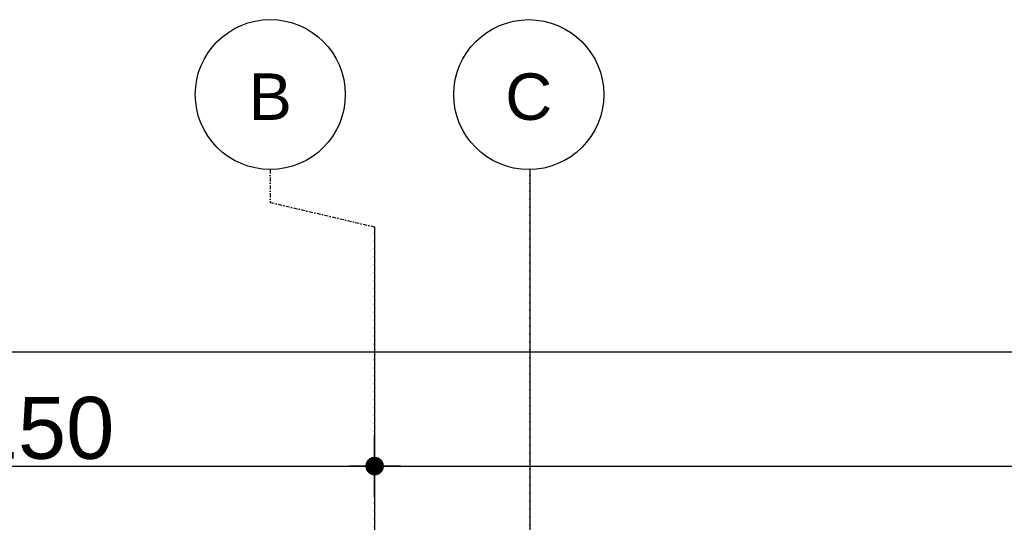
# Model space of a CAD drawing. Header units: metres. Extents: x 63115 to 703450, y -261936 to -53969.
# Tile 163 of 209: x 155010 to 156597, y -125492 to -124682. Entities that reach past the tile are written whole.
import ezdxf
from ezdxf.enums import TextEntityAlignment as Align

# ---------------------------------------------------------------- set-up
doc = ezdxf.new("R2010")
doc.units = ezdxf.units.M
doc.header["$PDMODE"] = 35
doc.header["$PDSIZE"] = 50
doc.linetypes.add('DASHDOT2', pattern=[12.7, 6.35, -3.175, 0, -3.175])
doc.layers.get('0').update_dxf_attribs({"true_color": 0x83b7c5})
doc.layers.get('DEFPOINTS').update_dxf_attribs({"color": 6})
for name, color, linetype in [('_01-STRAMIENEN', 253, 'DASHDOT2'), ('_03-PROJECTION', 1, 'Continuous'), ('_05-TEXT', 8, 'Continuous'), ('_06-DIMENSIONS', 7, 'Continuous'), ('_11-BLOCKS', 7, 'Continuous')]:
    doc.layers.add(name, color=color, linetype=linetype)
doc.layers.add('_01Hulplijnen', color=6, linetype='Continuous', plot=False)
doc.styles.add('NIOstandard', font='arial.ttf')
doc.dimstyles.new('NIO-50-KLEIN', dxfattribs={"dimtxt": 100, "dimasz": 10, "dimexe": 2, "dimexo": 5, "dimgap": 10, "dimtad": 1, "dimdec": 0, "dimzin": 0, "dimdsep": 46, "dimtxsty": 'NIOstandard', "dimblk1": 'MAATSTR', "dimblk2": 'MAATSTR', "dimsah": 1, "dimcen": 0, "dimdle": 1.5, "dimse1": 1, "dimse2": 1, "dimclrd": 7, "dimclre": 256, "dimclrt": 256, "dimazin": 0, "dimtfac": 1, "dimtdec": 0, "dimtofl": 0, "dimtmove": 1, "dimatfit": 2, "dimldrblk": 'MAATSTR', "dimfxl": 1, "dimtvp": 1, "dimtolj": 1, "dimtzin": 0, "dimarcsym": 0})

# ---------------------------------------------------------------- blocks, each defined once
blk = doc.blocks.new('as')
at = {"layer": '_05-TEXT', "ltscale": 0.4}
blk.add_circle((0, 1209), 1209, dxfattribs=at)
at = {"layer": '_01-STRAMIENEN', "ltscale": 0.4, "style": 'NIOstandard'}
blk.add_attdef('R01', text='', height=750, dxfattribs=at).set_placement((0, 801), align=Align.CENTER)
blk = doc.blocks.new('MAATSTR')
at = {"linetype": 'Continuous'}
for p, q in [((0, 5), (0, -5)), ((-4.17, 0), (4.17, 0))]:
    blk.add_line(p, q, dxfattribs=at)
at = {"linetype": 'Continuous', "const_width": 1.5}
blk.add_lwpolyline([(-0.75, 0, 1), (0.75, 0, 1)], format="xyb", close=True, dxfattribs=at)
blk = doc.blocks.new('*D405')
at = {"layer": '_06-DIMENSIONS', "color": 7, "lineweight": -2, "transparency": 16777216}
blk.add_line((-6490, 5193.1), (6490, 5193.1), dxfattribs=at)
at = {"layer": 'DEFPOINTS', "color": 0, "transparency": 16777216}
for p in [(6500, 5193.1), (-6500, 4150), (6500, 4150)]:
    blk.add_point(p, dxfattribs=at)
at = {"layer": '_06-DIMENSIONS', "color": 7, "lineweight": -2, "transparency": 16777216, "xscale": 10, "yscale": 10, "zscale": 10, "rotation": 180}
blk.add_blockref('MAATSTR', (-6500, 5193.1), dxfattribs=at)
at = {"layer": '_06-DIMENSIONS', "color": 7, "lineweight": -2, "transparency": 16777216, "xscale": 10, "yscale": 10, "zscale": 10}
blk.add_blockref('MAATSTR', (6500, 5193.1), dxfattribs=at)
at = {"layer": '_06-DIMENSIONS', "transparency": 16777216, "insert": (0, 5254.2), "char_height": 100, "attachment_point": 5, "style": 'NIOstandard'}
blk.add_mtext('\\A1;13000', dxfattribs=at)
blk = doc.blocks.new('*D419')
at = {"layer": '_06-DIMENSIONS', "color": 7, "lineweight": -2, "transparency": 16777216}
blk.add_line((-6490, 5008.9), (-5360, 5008.9), dxfattribs=at)
at = {"layer": 'DEFPOINTS', "color": 0, "transparency": 16777216}
for p in [(-5350, 5008.9), (-6500, 4150), (-5350, 4150)]:
    blk.add_point(p, dxfattribs=at)
at = {"layer": '_06-DIMENSIONS', "color": 7, "lineweight": -2, "transparency": 16777216, "xscale": 10, "yscale": 10, "zscale": 10, "rotation": 180}
blk.add_blockref('MAATSTR', (-6500, 5008.9), dxfattribs=at)
at = {"layer": '_06-DIMENSIONS', "color": 7, "lineweight": -2, "transparency": 16777216, "xscale": 10, "yscale": 10, "zscale": 10}
blk.add_blockref('MAATSTR', (-5350, 5008.9), dxfattribs=at)
at = {"layer": '_06-DIMENSIONS', "transparency": 16777216, "insert": (-5925, 5069.9), "char_height": 100, "attachment_point": 5, "style": 'NIOstandard'}
blk.add_mtext('\\A1;1150', dxfattribs=at)
blk = doc.blocks.new('*D420')
at = {"layer": '_06-DIMENSIONS', "color": 7, "lineweight": -2, "transparency": 16777216}
blk.add_line((-5340, 5008.9), (5340, 5008.9), dxfattribs=at)
at = {"layer": 'DEFPOINTS', "color": 0, "transparency": 16777216}
for p in [(5350, 5008.9), (-5350, 4150), (5350, 4150)]:
    blk.add_point(p, dxfattribs=at)
at = {"layer": '_06-DIMENSIONS', "color": 7, "lineweight": -2, "transparency": 16777216, "xscale": 10, "yscale": 10, "zscale": 10, "rotation": 180}
blk.add_blockref('MAATSTR', (-5350, 5008.9), dxfattribs=at)
at = {"layer": '_06-DIMENSIONS', "color": 7, "lineweight": -2, "transparency": 16777216, "xscale": 10, "yscale": 10, "zscale": 10}
blk.add_blockref('MAATSTR', (5350, 5008.9), dxfattribs=at)
at = {"layer": '_06-DIMENSIONS', "transparency": 16777216, "insert": (0, 5069.9), "char_height": 100, "attachment_point": 5, "style": 'NIOstandard'}
blk.add_mtext('\\A1;10700', dxfattribs=at)
blk = doc.blocks.new('*U396')
at = {"layer": '_01-STRAMIENEN'}
for points in [[(-5518.2, 5487.4), (-5518.2, 5434.3), (-5350, 5394.8)], [(-5100, 5487.4), (-5100, -4768.6)], [(-5350, 5394.8), (-5350, -4768.6)]]:
    blk.add_lwpolyline(points, dxfattribs=at)
at = {"layer": '_01Hulplijnen'}
for points in [[(-5100, 5487.4), (-5100, -4768.6)], [(-5350, 5394.8), (-5350, -4768.6)]]:
    blk.add_lwpolyline(points, dxfattribs=at)
at = {"layer": '_11-BLOCKS'}
ref = blk.add_blockref('as', (-5518.2, 5487.4), dxfattribs=dict(at, xscale=0.1, yscale=0.1, zscale=0.1, rotation=5.805694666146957e-05))
ref.add_attrib('R01', 'B', dxfattribs={"ltscale": 0.4, "height": 75, "rotation": 0.0001, "style": 'NIOstandard'}).set_placement((-5518.2, 5567.4), align=Align.CENTER)
ref = blk.add_blockref('as', (-5101.6, 5487.3), dxfattribs=dict(at, xscale=0.1, yscale=0.1, zscale=0.1, rotation=5.805694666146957e-05))
ref.add_attrib('R01', 'C', dxfattribs={"ltscale": 0.4, "height": 75, "rotation": 0.0001, "style": 'NIOstandard'}).set_placement((-5101.6, 5567.4), align=Align.CENTER)
at = {"layer": '_06-DIMENSIONS'}
for base, p1, p2, picture, middle in [((6500, 5193.1), (-6500, 4150), (6500, 4150), '*D405', (0, 5254.2)), ((-5350, 5008.9), (-6500, 4150), (-5350, 4150), '*D419', (-5925, 5069.9)), ((5350, 5008.9), (-5350, 4150), (5350, 4150), '*D420', (0, 5069.9))]:
    dim = blk.add_linear_dim(base=base, p1=p1, p2=p2, dimstyle='NIO-50-KLEIN', override={"dimfxlon": 1, "dimarcsym": 1}, dxfattribs=at)
    dim.commit()
    dim.dimension.update_dxf_attribs({"geometry": picture, "text_midpoint": middle})

msp = doc.modelspace()

# ---------------------------------------------------------------- block references
at = {"layer": '_03-PROJECTION'}
msp.add_blockref('*U396', (160931.8, -130410.6), dxfattribs=at)

doc.saveas('drawing.dxf')
